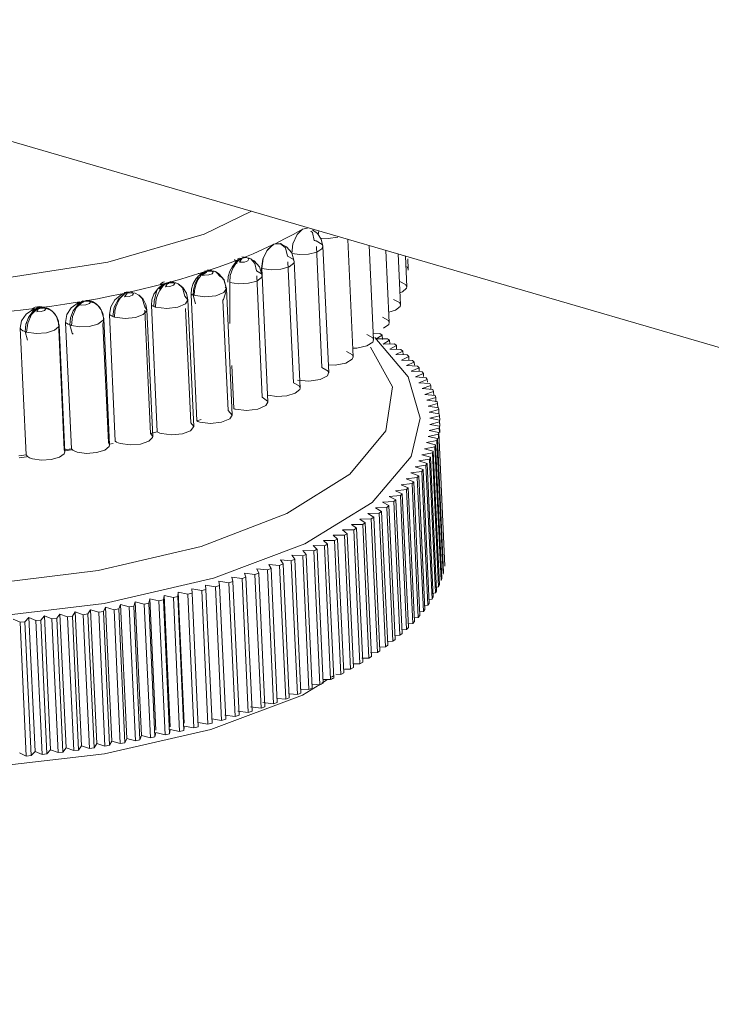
# Model space of a CAD drawing. Header units: millimetres. Extents: x 3925 to 5043, y -86 to 778.
# Tile 110 of 158: x 4814 to 4823, y 408 to 421. Entities that reach past the tile are written whole.
import ezdxf

# ---------------------------------------------------------------- set-up
doc = ezdxf.new("R2010")
doc.units = ezdxf.units.MM
doc.header["$LTSCALE"] = 46.255
doc.layers.add('140-154101-0DXF_CONTINUOUS_LINE', color=7, linetype='CONTINUOUS')

msp = doc.modelspace()

# ---------------------------------------------------------------- linework, layer by layer
at = {"layer": '140-154101-0DXF_CONTINUOUS_LINE', "color": 7, "linetype": 'Continuous', "lineweight": 0}
for p, q in [((4770.4298, 432.0486), (4852.2035, 408.2639)), ((4817.395, 418.3883), (4816.7905, 418.0949)), ((4817.9357, 418.0983), (4818.0469, 418.1616)), ((4817.9776, 418.0916), (4818.0469, 418.1616)), ((4818.1118, 418.1749), (4818.0469, 418.1616)), ((4818.1732, 418.1179), (4818.1539, 418.1358)), ((4818.1956, 418.0158), (4818.1732, 418.1179)), ((4818.2494, 418.0867), (4818.2542, 418.1384)), ((4816.7905, 418.0949), (4815.561, 417.7398)), ((4817.9248, 417.972), (4817.9776, 418.0916)), ((4818.2987, 417.9651), (4818.2208, 418.0095)), ((4818.2764, 418.0468), (4818.373, 418.0409)), ((4818.3072, 417.9423), (4818.2853, 418.0338)), ((4818.373, 418.0409), (4818.4994, 418.0594)), ((4818.6263, 418.0302), (4818.6952, 416.5319)), ((4817.4156, 417.8471), (4817.5471, 417.9047)), ((4817.5917, 417.885), (4817.5407, 417.7775)), ((4817.5461, 417.7841), (4817.6019, 417.8974)), ((4817.5471, 417.9047), (4817.6662, 417.96)), ((4817.6662, 417.96), (4817.5917, 417.885)), ((4817.6019, 417.8974), (4817.6822, 417.9677)), ((4817.6822, 417.9677), (4817.7626, 417.9769)), ((4817.7739, 417.9726), (4817.6989, 417.975)), ((4817.8439, 417.936), (4817.7626, 417.9769)), ((4817.7626, 417.9769), (4817.8289, 417.9204)), ((4817.803, 417.9424), (4817.7739, 417.9726)), ((4817.8289, 417.9204), (4817.8561, 417.8155)), ((4817.9104, 417.8478), (4817.9248, 417.972)), ((4818.1233, 417.8412), (4818.2283, 417.8678)), ((4818.2241, 417.9385), (4818.2952, 416.3936)), ((4818.3073, 417.9423), (4818.2987, 417.9651)), ((4818.3073, 417.9423), (4818.3816, 416.3264)), ((4818.8989, 417.9509), (4818.9543, 416.7467)), ((4819.1136, 417.8885), (4819.1559, 416.9686)), ((4815.561, 417.7398), (4814.1519, 417.5215)), ((4817.1231, 417.7307), (4817.2703, 417.7874)), ((4817.1563, 417.6608), (4817.2053, 417.736)), ((4817.2004, 417.7419), (4817.1771, 417.7171)), ((4817.1806, 417.7721), (4817.1972, 417.7482)), ((4817.225, 417.762), (4817.2004, 417.7419)), ((4817.227, 417.758), (4817.2053, 417.736)), ((4817.2703, 417.7875), (4817.227, 417.758)), ((4817.2472, 417.7905), (4817.2703, 417.7875)), ((4817.2703, 417.7875), (4817.2681, 417.7767)), ((4817.2703, 417.7874), (4817.4156, 417.8471)), ((4817.3019, 417.7979), (4817.2703, 417.7875)), ((4817.2761, 417.7814), (4817.2703, 417.7875)), ((4817.3323, 417.7998), (4817.2719, 417.8064)), ((4817.3323, 417.7998), (4817.3019, 417.7979)), ((4817.3051, 417.7406), (4817.3505, 417.7576)), ((4817.3665, 417.7914), (4817.3159, 417.7983)), ((4817.3612, 417.7801), (4817.3323, 417.7998)), ((4817.3505, 417.7576), (4817.3612, 417.7801)), ((4817.3875, 417.7812), (4817.3665, 417.7914)), ((4817.4317, 417.756), (4817.3666, 417.7915)), ((4817.4381, 417.7219), (4817.3875, 417.7812)), ((4817.4989, 417.679), (4817.4317, 417.756)), ((4817.5407, 417.7775), (4817.5254, 417.6594)), ((4817.5295, 417.6582), (4817.5461, 417.7841)), ((4817.8561, 417.8155), (4817.9294, 417.7768)), ((4817.8594, 417.7445), (4817.9305, 416.1997)), ((4817.9104, 417.8478), (4818.0152, 417.835)), ((4817.9294, 417.7768), (4817.9426, 417.7484)), ((4817.9426, 417.7484), (4817.9362, 417.725)), ((4817.9426, 417.7484), (4818.0169, 416.1325)), ((4818.0152, 417.835), (4818.1233, 417.8412)), ((4819.2682, 417.8435), (4819.298, 417.1949)), ((4819.3608, 417.8166), (4819.3789, 417.4233)), ((4819.3918, 417.7829), (4819.3978, 417.6513)), ((4816.6557, 417.5718), (4816.8224, 417.6262)), ((4816.7504, 417.5709), (4816.8159, 417.6229)), ((4816.8224, 417.6262), (4816.7583, 417.594)), ((4816.8485, 417.6326), (4816.7978, 417.6259)), ((4816.8159, 417.6229), (4816.9717, 417.6758)), ((4816.8159, 417.6229), (4816.918, 417.6241)), ((4816.8253, 417.6205), (4816.8159, 417.6229)), ((4816.8811, 417.6341), (4816.8329, 417.6419)), ((4816.8811, 417.6341), (4816.8485, 417.6326)), ((4816.9314, 417.619), (4816.8636, 417.6319)), ((4816.9072, 417.6135), (4816.8811, 417.6341)), ((4816.8924, 417.5909), (4816.9072, 417.6135)), ((4816.918, 417.6241), (4816.949, 417.6101)), ((4816.9758, 417.5927), (4816.9314, 417.619)), ((4816.9717, 417.6758), (4817.1231, 417.7307)), ((4817.1, 417.5546), (4817.12, 417.623)), ((4817.12, 417.623), (4817.1524, 417.6845)), ((4817.1256, 417.5704), (4817.1563, 417.6608)), ((4817.4594, 417.6305), (4817.4381, 417.7219)), ((4817.5232, 417.5895), (4817.4594, 417.6305)), ((4817.5307, 417.5681), (4817.4989, 417.679)), ((4817.5254, 417.6594), (4817.5295, 417.6582)), ((4817.5254, 417.6594), (4817.5296, 417.5681)), ((4817.647, 417.6412), (4817.5295, 417.6582)), ((4817.5336, 417.5683), (4817.5295, 417.6582)), ((4817.9362, 417.725), (4817.8761, 417.6792)), ((4819.3976, 417.6513), (4819.3818, 417.6826)), ((4819.396, 417.6381), (4819.3976, 417.6513)), ((4816.3239, 417.4758), (4816.4917, 417.5228)), ((4816.3915, 417.4861), (4816.3601, 417.4934)), ((4816.415, 417.4664), (4816.3915, 417.4861)), ((4816.4917, 417.5228), (4816.6557, 417.5718)), ((4816.6529, 417.467), (4816.6912, 417.5296)), ((4816.6721, 417.4554), (4816.7035, 417.5196)), ((4816.7113, 417.5145), (4816.7504, 417.5709)), ((4816.7583, 417.594), (4816.7123, 417.5544)), ((4816.7976, 417.5724), (4816.8502, 417.5761)), ((4816.8502, 417.5761), (4816.8924, 417.5909)), ((4817.044, 417.5155), (4816.9758, 417.5927)), ((4817.0763, 417.4036), (4817.044, 417.5155)), ((4817.0765, 417.384), (4817.0459, 417.5121)), ((4817.0951, 417.4855), (4817.1, 417.5546)), ((4817.1177, 417.478), (4817.1256, 417.5704)), ((4817.3596, 417.4691), (4817.4632, 417.4985)), ((4817.4624, 417.565), (4817.5337, 416.0146)), ((4817.5308, 417.5681), (4817.5232, 417.5895)), ((4817.5308, 417.5681), (4817.6051, 415.9522)), ((4819.364, 417.4536), (4819.2924, 417.4905)), ((4815.7966, 417.3471), (4815.9776, 417.3883)), ((4815.8908, 417.3378), (4815.8672, 417.3582)), ((4815.9776, 417.3883), (4816.1524, 417.431)), ((4816.1507, 417.3296), (4816.1964, 417.3943)), ((4816.1524, 417.431), (4816.3239, 417.4758)), ((4816.19, 417.3932), (4816.1548, 417.2449)), ((4816.2179, 417.4161), (4816.1964, 417.3943)), ((4816.2679, 417.4427), (4816.3275, 417.4742)), ((4816.2779, 417.4504), (4816.2679, 417.4427)), ((4816.3275, 417.4742), (4816.2976, 417.4259)), ((4816.2976, 417.4259), (4816.3549, 417.4286)), ((4816.3053, 417.4699), (4816.3239, 417.4758)), ((4816.4293, 417.4749), (4816.3239, 417.4758)), ((4816.3549, 417.4286), (4816.4012, 417.4445)), ((4816.4012, 417.4445), (4816.415, 417.4664)), ((4816.4582, 417.4611), (4816.4293, 417.4749)), ((4816.5134, 417.4098), (4816.4582, 417.4611)), ((4816.5186, 417.4141), (4816.4591, 417.4618)), ((4816.5454, 417.3045), (4816.5134, 417.4098)), ((4816.6243, 417.3281), (4816.6301, 417.3983)), ((4816.6301, 417.3983), (4816.6529, 417.467)), ((4816.6494, 417.3178), (4816.6537, 417.3869)), ((4816.6537, 417.3869), (4816.6721, 417.4554)), ((4816.6665, 417.3785), (4816.6633, 417.3134)), ((4817.0763, 417.4036), (4817.0432, 417.3531)), ((4817.0593, 417.4211), (4817.0763, 417.4036)), ((4817.0763, 417.4036), (4817.1507, 415.7877)), ((4817.1177, 417.4779), (4817.2309, 417.4611)), ((4817.1194, 416.9572), (4817.1177, 417.4779)), ((4817.2309, 417.4611), (4817.3596, 417.4691)), ((4819.2909, 417.3491), (4819.3264, 417.361)), ((4819.3264, 417.361), (4819.3759, 417.4065)), ((4819.3786, 417.4233), (4819.364, 417.4536)), ((4819.3759, 417.4065), (4819.3786, 417.4233)), ((4815.0142, 417.2021), (4815.1983, 417.2318)), ((4815.179, 417.1952), (4815.2534, 417.2421)), ((4815.2406, 417.2302), (4815.2488, 417.2404)), ((4815.4304, 417.273), (4815.2488, 417.2404)), ((4815.2796, 417.2398), (4815.2488, 417.2417)), ((4815.2534, 417.2421), (4815.286, 417.2501)), ((4815.286, 417.2501), (4815.3164, 417.2507)), ((4815.3954, 417.2174), (4815.2962, 417.2441)), ((4815.3821, 417.2261), (4815.3628, 417.2372)), ((4815.6096, 417.3078), (4815.4304, 417.273)), ((4815.5983, 417.1694), (4815.6528, 417.2594)), ((4815.7862, 417.3447), (4815.6096, 417.3078)), ((4815.6972, 417.2667), (4815.6429, 417.1627)), ((4815.6528, 417.2594), (4815.7357, 417.3242)), ((4815.7755, 417.3365), (4815.6972, 417.2667)), ((4815.7661, 417.3302), (4815.7804, 417.3403)), ((4815.9115, 417.3428), (4815.7966, 417.3471)), ((4815.833, 417.301), (4815.8769, 417.3165)), ((4815.8769, 417.3165), (4815.8908, 417.3378)), ((4815.959, 417.3168), (4815.9115, 417.3428)), ((4815.9998, 417.2753), (4815.959, 417.3168)), ((4816.0107, 417.2664), (4815.9595, 417.3176)), ((4816.034, 417.1683), (4815.9998, 417.2753)), ((4816.118, 417.1889), (4816.1248, 417.2601)), ((4816.1248, 417.2601), (4816.1507, 417.3296)), ((4816.1548, 417.2449), (4816.1503, 417.1732)), ((4816.5454, 417.3045), (4816.5843, 417.2565)), ((4816.5843, 417.2565), (4816.5523, 417.2068)), ((4816.5843, 417.2565), (4816.6587, 415.6406)), ((4816.6986, 415.7122), (4816.6243, 417.3281)), ((4816.801, 417.2961), (4816.6494, 417.3178)), ((4816.6803, 417.2092), (4816.6494, 417.3178)), ((4816.9389, 417.3112), (4816.801, 417.2961)), ((4817.0432, 417.3531), (4816.9389, 417.3112)), ((4817.0966, 415.8432), (4817.0317, 417.2531)), ((4819.2849, 417.2233), (4819.2115, 417.2621)), ((4814.4446, 417.1265), (4814.285, 417.1095)), ((4814.6241, 417.1478), (4814.4446, 417.1265)), ((4814.5175, 417.0757), (4814.6241, 417.1478)), ((4814.5492, 417.0339), (4814.6075, 417.1091)), ((4814.6083, 417.1143), (4814.5538, 417.0419)), ((4814.5867, 417.069), (4814.6776, 417.1546)), ((4814.6316, 417.1667), (4814.5902, 417.1434)), ((4814.5902, 417.1434), (4814.6049, 417.1156)), ((4814.6075, 417.1091), (4814.6757, 417.1563)), ((4814.6177, 417.125), (4814.6083, 417.1143)), ((4814.639, 417.1435), (4814.6119, 417.1388)), ((4814.6245, 417.1366), (4814.6309, 417.1335)), ((4814.6297, 417.1277), (4814.6812, 417.153)), ((4814.6476, 417.1397), (4814.6297, 417.1277)), ((4814.6934, 417.1736), (4814.6316, 417.1667)), ((4814.6732, 417.154), (4814.639, 417.1435)), ((4814.6975, 417.161), (4814.6476, 417.1397)), ((4814.6629, 417.1599), (4814.714, 417.1642)), ((4814.6776, 417.1545), (4814.8479, 417.1776)), ((4814.6878, 417.1517), (4814.6776, 417.1546)), ((4814.7452, 417.1649), (4814.6934, 417.1736)), ((4814.7452, 417.1649), (4814.6975, 417.161)), ((4814.7115, 417.1079), (4814.7547, 417.1231)), ((4814.714, 417.1642), (4814.7452, 417.1649)), ((4814.7496, 417.1537), (4814.7234, 417.1564)), ((4814.7689, 417.1443), (4814.7452, 417.1649)), ((4814.7547, 417.1231), (4814.7689, 417.1443)), ((4814.8469, 417.117), (4814.7979, 417.1485)), ((4814.8935, 417.0665), (4814.8469, 417.117)), ((4814.8479, 417.1776), (4815.0142, 417.2021)), ((4815.2241, 417.1904), (4815.1761, 417.2014)), ((4815.1873, 417.2097), (4815.1858, 417.2095)), ((4815.1927, 417.2133), (4815.1988, 417.2172)), ((4815.2816, 417.1935), (4815.2241, 417.1904)), ((4815.3272, 417.2098), (4815.2816, 417.1935)), ((4815.4154, 417.1978), (4815.3821, 417.2261)), ((4815.4355, 417.1868), (4815.3954, 417.2174)), ((4815.4604, 417.1584), (4815.4178, 417.2031)), ((4815.4655, 417.1487), (4815.4355, 417.1868)), ((4815.4776, 417.1318), (4815.4356, 417.1869)), ((4815.4962, 417.0901), (4815.4604, 417.1584)), ((4815.5092, 417.021), (4815.4776, 417.1318)), ((4815.5819, 417.0693), (4815.5983, 417.1694)), ((4815.6429, 417.1627), (4815.6261, 417.0453)), ((4816.0592, 417.1191), (4816.0145, 417.0701)), ((4816.034, 417.1683), (4816.06, 417.1285)), ((4816.1083, 415.5524), (4816.0358, 417.1274)), ((4816.06, 417.1285), (4816.0592, 417.1191)), ((4816.06, 417.1285), (4816.1344, 415.5126)), ((4816.1924, 415.5729), (4816.118, 417.1888)), ((4816.3161, 417.149), (4816.1712, 417.1663)), ((4816.4573, 417.1667), (4816.3161, 417.149)), ((4816.5523, 417.2068), (4816.4573, 417.1667)), ((4816.6198, 415.6886), (4816.5526, 417.1469)), ((4819.1498, 417.1025), (4819.2355, 417.1276)), ((4819.2355, 417.1276), (4819.2931, 417.1741)), ((4819.2976, 417.1949), (4819.2849, 417.2233)), ((4819.2931, 417.1741), (4819.2976, 417.1949)), ((4814.4438, 416.8944), (4814.4607, 416.9907)), ((4814.4607, 416.9907), (4814.5175, 417.0757)), ((4814.5136, 416.944), (4814.5492, 417.0339)), ((4814.5538, 417.0419), (4814.515, 416.9496)), ((4814.5387, 416.9613), (4814.5867, 417.069)), ((4814.8949, 417.0645), (4814.8815, 417.082)), ((4814.9298, 416.9883), (4814.8935, 417.0665)), ((4814.9217, 417.0076), (4814.9044, 417.0491)), ((4814.9302, 416.957), (4814.9217, 417.0076)), ((4815.0392, 417.0703), (4815.0218, 416.9708)), ((4815.0753, 416.9378), (4815.0849, 417.0299)), ((4815.11, 417.0471), (4815.0962, 416.9309)), ((4815.4349, 416.9485), (4815.5022, 416.9965)), ((4815.509, 416.9933), (4815.4962, 417.0901)), ((4815.4982, 416.953), (4815.509, 416.9933)), ((4815.5022, 416.9965), (4815.5093, 417.021)), ((4815.5093, 417.021), (4815.5836, 415.4051)), ((4815.6562, 415.4534), (4815.5819, 417.0693)), ((4815.781, 417.021), (4815.6469, 417.0383)), ((4815.915, 417.0345), (4815.781, 417.021)), ((4816.0145, 417.0701), (4815.915, 417.0345)), ((4819.1445, 416.995), (4819.0695, 417.0357)), ((4819.1555, 416.9685), (4819.1445, 416.995)), ((4814.4569, 416.8786), (4814.4438, 416.8944)), ((4814.5182, 415.2785), (4814.4438, 416.8944)), ((4814.515, 416.9496), (4814.5041, 416.852)), ((4814.5041, 416.852), (4814.5136, 416.944)), ((4814.525, 416.8451), (4814.5387, 416.9613)), ((4814.8802, 416.8702), (4814.7792, 416.8384)), ((4814.9318, 416.912), (4814.8802, 416.8702)), ((4814.9302, 416.957), (4814.938, 416.9352)), ((4814.938, 416.9352), (4814.9318, 416.912)), ((4815.0046, 415.3411), (4814.9338, 416.8796)), ((4814.938, 416.9352), (4815.0124, 415.3193)), ((4815.0352, 416.9586), (4815.0218, 416.9708)), ((4815.0218, 416.9708), (4815.0961, 415.3549)), ((4815.0962, 416.9309), (4815.2022, 416.9143)), ((4815.4982, 416.953), (4815.568, 415.4362)), ((4819.0828, 416.8965), (4819.1487, 416.9437)), ((4819.1487, 416.9437), (4819.1555, 416.9685)), ((4814.536, 416.7431), (4814.5041, 416.852)), ((4814.6475, 416.8279), (4814.525, 416.845)), ((4814.7792, 416.8384), (4814.6475, 416.8279)), ((4818.9444, 416.7713), (4818.8678, 416.8139)), ((4818.9443, 416.7179), (4818.9538, 416.7467)), ((4818.9538, 416.7467), (4818.9444, 416.7713)), ((4818.9516, 416.8256), (4819.0355, 416.8285)), ((4819.3968, 416.2738), (4818.973, 416.7786)), ((4818.9878, 416.7592), (4819.0653, 416.8086)), ((4818.9878, 416.7592), (4819.1314, 416.7624)), ((4819.0355, 416.8285), (4819.0653, 416.8086)), ((4819.0679, 416.752), (4819.0653, 416.8086)), ((4819.078, 416.6935), (4819.1594, 416.742)), ((4819.1314, 416.7624), (4819.1594, 416.742)), ((4819.1614, 416.6974), (4819.1594, 416.742)), ((4818.6901, 416.643), (4818.7433, 416.6424)), ((4818.7433, 416.6424), (4818.8697, 416.6701)), ((4818.8697, 416.6701), (4818.9443, 416.7179)), ((4818.9176, 416.6542), (4819.1957, 416.1484)), ((4819.078, 416.6935), (4819.2212, 416.6948)), ((4819.162, 416.6265), (4819.2473, 416.674)), ((4819.162, 416.6265), (4819.3049, 416.626)), ((4819.2212, 416.6948), (4819.2473, 416.674)), ((4819.24, 416.5582), (4819.329, 416.6048)), ((4819.2493, 416.6305), (4819.2473, 416.674)), ((4819.3049, 416.626), (4819.329, 416.6048)), ((4819.331, 416.5623), (4819.329, 416.6048)), ((4818.6868, 416.5546), (4818.6087, 416.5991)), ((4818.6947, 416.5319), (4818.6868, 416.5546)), ((4819.24, 416.5582), (4819.3822, 416.5558)), ((4819.311, 416.4888), (4819.4532, 416.4845)), ((4819.3116, 416.4886), (4819.4044, 416.5342)), ((4819.3822, 416.5558), (4819.4048, 416.5339)), ((4819.4062, 416.4932), (4819.4044, 416.5342)), ((4819.4532, 416.4845), (4819.4729, 416.4632)), ((4817.1695, 415.8696), (4817.1442, 416.4185)), ((4818.3745, 416.3472), (4818.2952, 416.3936)), ((4818.3769, 416.4301), (4818.4636, 416.4259)), ((4818.4636, 416.4259), (4818.5986, 416.451)), ((4819.3773, 416.4181), (4819.4737, 416.4627)), ((4819.3777, 416.418), (4819.5177, 416.412)), ((4819.4362, 416.3464), (4819.536, 416.3898)), ((4819.4755, 416.4225), (4819.4737, 416.4627)), ((4819.5177, 416.412), (4819.536, 416.3898)), ((4819.5378, 416.351), (4819.536, 416.3898)), ((4817.9848, 416.2319), (4818.1288, 416.2193)), ((4818.1288, 416.2193), (4818.2722, 416.2414)), ((4818.3811, 416.3264), (4818.3745, 416.3472)), ((4819.5481, 415.7453), (4819.3968, 416.2738)), ((4819.4362, 416.3464), (4819.5757, 416.3386)), ((4819.4888, 416.2737), (4819.592, 416.316)), ((4819.4888, 416.2737), (4819.6271, 416.2641)), ((4819.535, 416.2002), (4819.6414, 416.2414)), ((4819.5757, 416.3386), (4819.592, 416.316)), ((4819.5937, 416.2786), (4819.592, 416.316)), ((4819.6271, 416.2641), (4819.6414, 416.2414)), ((4819.6431, 416.2052), (4819.6414, 416.2414)), ((4818.0037, 416.161), (4817.9305, 416.1997)), ((4818.0166, 416.1324), (4818.0037, 416.161)), ((4819.1957, 416.1484), (4819.1113, 415.5848)), ((4819.535, 416.2002), (4819.6718, 416.1889)), ((4819.5746, 416.1259), (4819.6841, 416.1658)), ((4819.7099, 416.1128), (4819.5746, 416.1259)), ((4819.6718, 416.1889), (4819.6841, 416.1658)), ((4819.6866, 416.1117), (4819.6841, 416.1658)), ((4819.7099, 416.1128), (4819.7202, 416.0895)), ((4817.602, 415.9654), (4817.5337, 416.0146)), ((4817.6038, 416.0423), (4817.7213, 416.0253)), ((4817.7213, 416.0253), (4817.8488, 416.0339)), ((4819.6076, 416.0509), (4819.7202, 416.0895)), ((4819.7413, 416.036), (4819.6076, 416.0509)), ((4819.634, 415.9753), (4819.7495, 416.0125)), ((4819.7659, 415.9586), (4819.634, 415.9753)), ((4819.7227, 416.0351), (4819.7202, 416.0895)), ((4819.7413, 416.036), (4819.7495, 416.0125)), ((4819.752, 415.958), (4819.7495, 416.0125)), ((4817.192, 415.862), (4817.3316, 415.8447)), ((4817.6048, 415.9522), (4817.602, 415.9654)), ((4819.6538, 415.8991), (4819.772, 415.935)), ((4819.7836, 415.8807), (4819.6538, 415.8991)), ((4819.6668, 415.8224), (4819.7877, 415.8569)), ((4819.7659, 415.9586), (4819.772, 415.935)), ((4819.7745, 415.8802), (4819.772, 415.935)), ((4819.7836, 415.8807), (4819.7877, 415.8569)), ((4819.7902, 415.8021), (4819.7877, 415.8569)), ((4816.7553, 415.7296), (4816.6986, 415.7122)), ((4817.0146, 415.6956), (4817.1185, 415.7378)), ((4817.1507, 415.7877), (4817.0966, 415.8432)), ((4817.1185, 415.7378), (4817.1507, 415.7877)), ((4819.435, 415.2559), (4819.5481, 415.7453)), ((4819.7946, 415.8023), (4819.6668, 415.8224)), ((4819.6732, 415.7453), (4819.7966, 415.7784)), ((4819.7988, 415.7235), (4819.6732, 415.7453)), ((4819.7946, 415.8023), (4819.7966, 415.7784)), ((4819.7991, 415.7235), (4819.7966, 415.7784)), ((4819.7988, 415.7235), (4819.7987, 415.6995)), ((4819.8024, 415.6448), (4819.7988, 415.7235)), ((4816.6183, 415.5853), (4816.6586, 415.6406)), ((4816.6586, 415.6406), (4816.6198, 415.6886)), ((4816.7376, 415.6975), (4816.8723, 415.6802)), ((4816.8723, 415.6802), (4817.0146, 415.6956)), ((4819.7939, 415.6204), (4819.666, 415.5904)), ((4819.6729, 415.668), (4819.7987, 415.6995)), ((4819.7961, 415.6445), (4819.6729, 415.668)), ((4819.7961, 415.6445), (4819.7939, 415.6204)), ((4819.7965, 415.5657), (4819.7939, 415.6204)), ((4819.7997, 415.5659), (4819.7961, 415.6445)), ((4819.8012, 415.6447), (4819.7987, 415.6995)), ((4816.1924, 415.5729), (4816.1083, 415.5524)), ((4816.1342, 415.5126), (4816.1083, 415.5524)), ((4816.2456, 415.5504), (4816.3749, 415.5332)), ((4819.1113, 415.5848), (4818.6507, 415.0314)), ((4819.7824, 415.5412), (4819.6523, 415.5127)), ((4819.7703, 415.4859), (4819.6523, 415.5127)), ((4819.7866, 415.5653), (4819.666, 415.5904)), ((4819.7703, 415.4859), (4819.764, 415.4618)), ((4819.8489, 413.7777), (4819.7703, 415.4859)), ((4819.7866, 415.5653), (4819.7824, 415.5412)), ((4819.7849, 415.4866), (4819.7824, 415.5412)), ((4819.8652, 413.857), (4819.7866, 415.5653)), ((4815.0961, 415.3549), (4815.0046, 415.3411)), ((4815.568, 415.4362), (4815.5832, 415.4051)), ((4815.5816, 415.4159), (4815.629, 415.4231)), ((4815.6954, 415.4313), (4815.7213, 415.4224)), ((4815.7213, 415.4224), (4815.8453, 415.4053)), ((4819.7388, 415.3825), (4819.605, 415.3572)), ((4819.7173, 415.3273), (4819.605, 415.3572)), ((4819.764, 415.4618), (4819.632, 415.4349)), ((4819.7472, 415.4066), (4819.632, 415.4349)), ((4819.7472, 415.4066), (4819.7388, 415.3825)), ((4819.8174, 413.6743), (4819.7388, 415.3825)), ((4819.8258, 413.6984), (4819.7472, 415.4066)), ((4819.8426, 413.7536), (4819.764, 415.4618)), ((4814.4243, 415.2684), (4814.5182, 415.2785)), ((4814.4285, 415.2409), (4814.5218, 415.255)), ((4814.5182, 415.2785), (4814.535, 415.2595)), ((4814.535, 415.2595), (4814.5625, 415.2428)), ((4814.5625, 415.2428), (4814.5993, 415.2292)), ((4814.5993, 415.2292), (4814.7127, 415.2123)), ((4815.0118, 415.3193), (4815.0046, 415.3411)), ((4815.0109, 415.3293), (4815.098, 415.3425)), ((4815.2891, 415.2979), (4815.1705, 415.315)), ((4815.4185, 415.3071), (4815.2891, 415.2979)), ((4815.5246, 415.3395), (4815.4185, 415.3071)), ((4818.936, 414.6716), (4819.435, 415.2559)), ((4819.6682, 415.2242), (4819.5312, 415.2022)), ((4819.7069, 415.3033), (4819.5715, 415.2796)), ((4819.6807, 415.2482), (4819.5715, 415.2796)), ((4819.7468, 413.516), (4819.6682, 415.2242)), ((4819.7594, 413.54), (4819.6807, 415.2482)), ((4819.7173, 415.3273), (4819.7069, 415.3033)), ((4819.7855, 413.595), (4819.7069, 415.3033)), ((4819.7959, 413.6191), (4819.7173, 415.3273)), ((4819.6229, 415.1454), (4819.4845, 415.1251)), ((4819.5874, 415.0908), (4819.4845, 415.1251)), ((4819.6374, 415.1693), (4819.5312, 415.2022)), ((4819.6374, 415.1693), (4819.6229, 415.1454)), ((4819.7015, 413.4372), (4819.6229, 415.1454)), ((4819.716, 413.4611), (4819.6374, 415.1693)), ((4819.5123, 414.989), (4819.3717, 414.9721)), ((4819.4677, 414.935), (4819.3717, 414.9721)), ((4819.5709, 415.067), (4819.4313, 415.0484)), ((4819.5308, 415.0127), (4819.4313, 415.0484)), ((4819.5308, 415.0127), (4819.5123, 414.989)), ((4819.5909, 413.2808), (4819.5123, 414.989)), ((4819.6094, 413.3044), (4819.5308, 415.0127)), ((4819.5874, 415.0908), (4819.5709, 415.067)), ((4819.6495, 413.3588), (4819.5709, 415.067)), ((4819.666, 413.3826), (4819.5874, 415.0908)), ((4819.4473, 414.9115), (4819.3057, 414.8964)), ((4819.3981, 414.858), (4819.3057, 414.8964)), ((4819.3981, 414.858), (4819.3757, 414.8347)), ((4819.4768, 413.1497), (4819.3981, 414.858)), ((4819.4677, 414.935), (4819.4473, 414.9115)), ((4819.5259, 413.2033), (4819.4473, 414.9115)), ((4819.5463, 413.2268), (4819.4677, 414.935)), ((4819.2978, 414.7585), (4819.155, 414.7469)), ((4819.2399, 414.706), (4819.155, 414.7469)), ((4819.3757, 414.8347), (4819.2334, 414.8213)), ((4819.3222, 414.7816), (4819.2334, 414.8213)), ((4819.3222, 414.7816), (4819.2978, 414.7585)), ((4819.3765, 413.0503), (4819.2978, 414.7585)), ((4819.4008, 413.0734), (4819.3222, 414.7816)), ((4819.4544, 413.1265), (4819.3757, 414.8347)), ((4818.0755, 414.1426), (4818.936, 414.6716)), ((4819.1233, 414.6086), (4818.9797, 414.6006)), ((4819.0568, 414.5573), (4818.9797, 414.6006)), ((4819.2137, 414.6831), (4819.0704, 414.6734)), ((4819.1514, 414.6312), (4819.0704, 414.6734)), ((4819.1514, 414.6312), (4819.1233, 414.6086)), ((4819.2019, 412.9004), (4819.1233, 414.6086)), ((4819.2301, 412.9229), (4819.1514, 414.6312)), ((4819.2399, 414.706), (4819.2137, 414.6831)), ((4819.2923, 412.9749), (4819.2137, 414.6831)), ((4819.3185, 412.9977), (4819.2399, 414.706)), ((4819.0269, 414.535), (4818.8832, 414.5289)), ((4818.9562, 414.4844), (4818.8832, 414.5289)), ((4818.9562, 414.4844), (4818.9245, 414.4625)), ((4819.0348, 412.7762), (4818.9562, 414.4844)), ((4819.0568, 414.5573), (4819.0269, 414.535)), ((4819.1055, 412.8268), (4819.0269, 414.535)), ((4819.1355, 412.8491), (4819.0568, 414.5573)), ((4818.8162, 414.391), (4818.6727, 414.3885)), ((4818.6727, 414.3885), (4818.7374, 414.342)), ((4818.7374, 414.342), (4818.7021, 414.3207)), ((4818.816, 412.6337), (4818.7374, 414.342)), ((4818.9245, 414.4625), (4818.7808, 414.4581)), ((4818.8497, 414.4126), (4818.7808, 414.4581)), ((4818.8497, 414.4126), (4818.8162, 414.391)), ((4818.8948, 412.6828), (4818.8162, 414.391)), ((4818.9283, 412.7044), (4818.8497, 414.4126)), ((4819.0031, 412.7542), (4818.9245, 414.4625)), ((4818.5824, 414.2517), (4818.4398, 414.2528)), ((4818.4398, 414.2528), (4818.4959, 414.2045)), ((4818.7021, 414.3207), (4818.559, 414.32)), ((4818.559, 414.32), (4818.6194, 414.2726)), ((4818.6194, 414.2726), (4818.5824, 414.2517)), ((4818.661, 412.5435), (4818.5824, 414.2517)), ((4818.698, 412.5643), (4818.6194, 414.2726)), ((4818.7807, 412.6125), (4818.7021, 414.3207)), ((4816.9098, 413.7026), (4818.0755, 414.1426)), ((4818.3265, 414.1177), (4818.1855, 414.1225)), ((4818.1855, 414.1225), (4818.2327, 414.0725)), ((4818.4572, 414.184), (4818.3153, 414.187)), ((4818.3153, 414.187), (4818.367, 414.1377)), ((4818.4051, 412.4095), (4818.3265, 414.1177)), ((4818.4456, 412.4294), (4818.367, 414.1377)), ((4818.4959, 414.2045), (4818.4572, 414.184)), ((4818.5359, 412.4758), (4818.4572, 414.184)), ((4818.5745, 412.4962), (4818.4959, 414.2045)), ((4818.0501, 413.9897), (4817.911, 413.9981)), ((4817.911, 413.9981), (4817.9492, 413.9466)), ((4818.0934, 414.0087), (4818.0501, 413.9897)), ((4818.1287, 412.2814), (4818.0501, 413.9897)), ((4818.1912, 414.053), (4818.0507, 414.0595)), ((4818.0507, 414.0595), (4818.0934, 414.0087)), ((4818.1721, 412.3005), (4818.0934, 414.0087)), ((4818.2698, 412.3447), (4818.1912, 414.0529)), ((4818.3113, 412.3643), (4818.2327, 414.0725)), ((4817.7539, 413.8681), (4817.6175, 413.88)), ((4817.6175, 413.88), (4817.6464, 413.8274)), ((4817.8001, 413.8861), (4817.7539, 413.8681)), ((4817.8325, 412.1598), (4817.7539, 413.8681)), ((4817.9044, 413.928), (4817.7666, 413.9382)), ((4817.7666, 413.9382), (4817.8001, 413.8861)), ((4817.8787, 412.1779), (4817.8001, 413.8861)), ((4817.9492, 413.9466), (4817.9044, 413.928)), ((4817.983, 412.2198), (4817.9044, 413.928)), ((4817.9492, 413.9466), (4818.0278, 412.2384)), ((4815.4382, 413.8019), (4813.9926, 413.627)), ((4817.1443, 413.7162), (4817.2755, 413.699)), ((4817.1443, 413.7162), (4817.1591, 413.6622)), ((4817.3257, 413.7153), (4817.2755, 413.699)), ((4817.3062, 413.769), (4817.4393, 413.7535)), ((4817.3062, 413.769), (4817.3257, 413.7153)), ((4817.4043, 412.0071), (4817.3257, 413.7153)), ((4817.4882, 413.7704), (4817.4393, 413.7535)), ((4817.5179, 412.0452), (4817.4393, 413.7535)), ((4817.464, 413.8236), (4817.5988, 413.8099)), ((4817.464, 413.8236), (4817.4882, 413.7704)), ((4817.5668, 412.0622), (4817.4882, 413.7704)), ((4817.6464, 413.8274), (4817.5988, 413.8099)), ((4817.6774, 412.1016), (4817.5988, 413.8099)), ((4817.725, 412.1191), (4817.6464, 413.8274)), ((4819.8426, 413.7536), (4819.8489, 413.7777)), ((4815.5157, 413.3813), (4816.9098, 413.7026)), ((4816.8089, 413.6165), (4816.9359, 413.5958)), ((4816.8089, 413.6165), (4816.8142, 413.5618)), ((4816.9885, 413.611), (4816.9359, 413.5958)), ((4817.0146, 411.8876), (4816.9359, 413.5958)), ((4816.9785, 413.6654), (4817.1077, 413.6464)), ((4816.9785, 413.6654), (4816.9885, 413.611)), ((4817.0672, 411.9027), (4816.9885, 413.611)), ((4817.1591, 413.6622), (4817.1077, 413.6464)), ((4817.1863, 411.9382), (4817.1077, 413.6464)), ((4817.2377, 411.9539), (4817.1591, 413.6622)), ((4817.3541, 411.9907), (4817.2755, 413.699)), ((4819.7508, 413.589), (4819.7855, 413.595)), ((4819.7855, 413.595), (4819.7959, 413.6191)), ((4819.8174, 413.6743), (4819.8258, 413.6984)), ((4816.2796, 413.4822), (4816.2707, 413.427)), ((4816.2796, 413.4822), (4816.3994, 413.4566)), ((4816.3566, 411.8083), (4816.2796, 413.4822)), ((4816.4551, 413.4698), (4816.3994, 413.4566)), ((4816.4593, 413.5249), (4816.4551, 413.4698)), ((4816.5337, 411.7615), (4816.4551, 413.4698)), ((4816.4593, 413.5249), (4816.5816, 413.5008)), ((4816.5362, 411.8532), (4816.4593, 413.5249)), ((4816.6363, 413.5147), (4816.5816, 413.5008)), ((4816.6602, 411.7926), (4816.5816, 413.5008)), ((4816.6358, 413.5696), (4816.7605, 413.5473)), ((4816.6358, 413.5696), (4816.6363, 413.5147)), ((4816.715, 411.8065), (4816.6363, 413.5147)), ((4816.8142, 413.5618), (4816.7605, 413.5473)), ((4816.8391, 411.839), (4816.7605, 413.5473)), ((4816.8928, 411.8536), (4816.8142, 413.5618)), ((4819.7015, 413.4372), (4819.716, 413.4611)), ((4819.7082, 413.5098), (4819.7468, 413.516)), ((4819.7468, 413.516), (4819.7592, 413.5398)), ((4813.9955, 413.2016), (4815.5157, 413.3813)), ((4815.5329, 413.3336), (4815.5054, 413.2788)), ((4815.5332, 413.3338), (4815.6414, 413.3019)), ((4815.6118, 411.6255), (4815.5332, 413.3338)), ((4815.7235, 413.3675), (4815.7004, 413.3123)), ((4815.7235, 413.3675), (4815.8348, 413.3371)), ((4815.8021, 411.6592), (4815.7235, 413.3675)), ((4815.8931, 413.3483), (4815.8348, 413.3371)), ((4815.9134, 411.6289), (4815.8348, 413.3371)), ((4815.9115, 413.4035), (4815.8931, 413.3483)), ((4815.9718, 411.64), (4815.8931, 413.3483)), ((4815.9115, 413.4035), (4816.0258, 413.3746)), ((4815.9901, 411.6952), (4815.9115, 413.4035)), ((4816.0833, 413.3865), (4816.0258, 413.3746)), ((4816.1044, 411.6664), (4816.0258, 413.3746)), ((4816.0969, 413.4417), (4816.0833, 413.3865)), ((4816.1619, 411.6783), (4816.0833, 413.3865)), ((4816.0969, 413.4417), (4816.214, 413.4145)), ((4816.1741, 411.7655), (4816.0969, 413.4417)), ((4816.2707, 413.427), (4816.214, 413.4145)), ((4816.2926, 411.7062), (4816.214, 413.4145)), ((4816.3493, 411.7188), (4816.2707, 413.427)), ((4816.478, 411.7483), (4816.3994, 413.4566)), ((4819.603, 413.3526), (4819.6495, 413.3588)), ((4819.6495, 413.3588), (4819.666, 413.3826)), ((4819.6589, 413.4309), (4819.7015, 413.4372)), ((4814.7521, 413.2227), (4814.706, 413.1688)), ((4814.7521, 413.2227), (4814.8469, 413.1851)), ((4814.8307, 411.5144), (4814.7521, 413.2227)), ((4814.9499, 413.2468), (4814.9083, 413.1926)), ((4814.9499, 413.2468), (4815.0482, 413.2106)), ((4815.0285, 411.5386), (4814.9499, 413.2468)), ((4815.1091, 413.2189), (4815.0482, 413.2106)), ((4815.1268, 411.5024), (4815.0482, 413.2106)), ((4815.1461, 413.2734), (4815.1091, 413.2189)), ((4815.1877, 411.5106), (4815.1091, 413.2189)), ((4815.1461, 413.2734), (4815.2479, 413.2386)), ((4815.2247, 411.5652), (4815.1461, 413.2734)), ((4815.3082, 413.2476), (4815.2479, 413.2386)), ((4815.3265, 411.5304), (4815.2479, 413.2386)), ((4815.3406, 413.3024), (4815.3082, 413.2476)), ((4815.3868, 411.5394), (4815.3082, 413.2476)), ((4815.3406, 413.3024), (4815.4457, 413.2691)), ((4815.4192, 411.5942), (4815.3406, 413.3024)), ((4815.5054, 413.2788), (4815.4457, 413.2691)), ((4815.5243, 411.5608), (4815.4457, 413.2691)), ((4815.584, 411.5705), (4815.5054, 413.2788)), ((4815.7201, 411.5936), (4815.6414, 413.3019)), ((4815.7004, 413.3123), (4815.6418, 413.302)), ((4815.779, 411.6041), (4815.7004, 413.3123)), ((4819.5259, 413.2033), (4819.5463, 413.2268)), ((4819.5406, 413.2747), (4819.5909, 413.2808)), ((4819.5909, 413.2808), (4819.6094, 413.3044)), ((4814.3529, 413.1817), (4814.4403, 413.1416)), ((4814.5024, 413.1475), (4814.4403, 413.1416)), ((4814.519, 411.4333), (4814.4403, 413.1416)), ((4814.5024, 413.1475), (4814.553, 413.2009)), ((4814.581, 411.4393), (4814.5024, 413.1475)), ((4814.553, 413.2009), (4814.6442, 413.1621)), ((4814.6316, 411.4927), (4814.553, 413.2009)), ((4814.706, 413.1688), (4814.6442, 413.1621)), ((4814.7228, 411.4538), (4814.6442, 413.1621)), ((4814.7846, 411.4606), (4814.706, 413.1688)), ((4814.9083, 413.1926), (4814.8469, 413.1851)), ((4814.9255, 411.4769), (4814.8469, 413.1851)), ((4814.9869, 411.4844), (4814.9083, 413.1926)), ((4819.3963, 413.121), (4819.4544, 413.1265)), ((4819.4544, 413.1265), (4819.4768, 413.1497)), ((4819.4717, 413.1975), (4819.5259, 413.2033)), ((4819.2268, 412.9704), (4819.2923, 412.9749)), ((4819.2923, 412.9749), (4819.3185, 412.9977)), ((4819.3147, 413.0453), (4819.3765, 413.0503)), ((4819.3765, 413.0503), (4819.4008, 413.0734)), ((4819.1055, 412.8268), (4819.1355, 412.8491)), ((4819.1328, 412.8965), (4819.2019, 412.9004)), ((4819.2019, 412.9004), (4819.2301, 412.9229)), ((4818.9178, 412.7517), (4819.0031, 412.7542)), ((4819.0031, 412.7542), (4819.0348, 412.7762)), ((4819.0328, 412.8237), (4819.1055, 412.8268)), ((4818.6925, 412.6121), (4818.7807, 412.6125)), ((4818.7807, 412.6125), (4818.816, 412.6337)), ((4818.8041, 412.6812), (4818.8948, 412.6828)), ((4818.8948, 412.6828), (4818.9283, 412.7044)), ((4818.4443, 412.4582), (4818.417, 412.4413)), ((4818.4747, 412.4771), (4818.5359, 412.4758)), ((4818.5359, 412.4758), (4818.5745, 412.4962)), ((4818.5828, 412.5441), (4818.661, 412.5435)), ((4818.661, 412.5435), (4818.698, 412.5643)), ((4818.2674, 412.3486), (4818.0456, 412.2111)), ((4818.1743, 412.3492), (4818.2698, 412.3447)), ((4818.3677, 412.4108), (4818.2944, 412.3654)), ((4818.3129, 412.4126), (4818.4051, 412.4095)), ((4818.0456, 412.2111), (4816.8783, 411.7723)), ((4817.8824, 412.2272), (4817.983, 412.2198)), ((4817.983, 412.2198), (4818.0278, 412.2384)), ((4818.0308, 412.2873), (4818.1287, 412.2814)), ((4818.1287, 412.2814), (4818.1721, 412.3005)), ((4817.6774, 412.1016), (4817.5426, 412.1154)), ((4817.6774, 412.1016), (4817.725, 412.1191)), ((4817.7294, 412.1689), (4817.8325, 412.1598)), ((4817.8325, 412.1598), (4817.8787, 412.1779)), ((4817.1863, 411.9382), (4817.0571, 411.9571)), ((4817.1863, 411.9382), (4817.2377, 411.9539)), ((4817.3541, 411.9907), (4817.2229, 412.008)), ((4817.3541, 411.9907), (4817.4043, 412.0071)), ((4817.5179, 412.0452), (4817.3848, 412.0608)), ((4817.5179, 412.0452), (4817.5668, 412.0622)), ((4816.8391, 411.839), (4816.7144, 411.8614)), ((4816.715, 411.8065), (4816.7146, 411.8377)), ((4816.8391, 411.839), (4816.8928, 411.8536)), ((4817.0146, 411.8876), (4816.8875, 411.9083)), ((4817.0146, 411.8876), (4817.0672, 411.9027)), ((4816.8783, 411.7723), (4815.5183, 411.4616)), ((4816.1619, 411.6783), (4816.1756, 411.7335)), ((4816.2926, 411.7062), (4816.1756, 411.7335)), ((4816.2926, 411.7062), (4816.3493, 411.7188)), ((4816.3493, 411.7188), (4816.3582, 411.774)), ((4816.478, 411.7483), (4816.3582, 411.774)), ((4816.478, 411.7483), (4816.5337, 411.7615)), ((4816.5337, 411.7615), (4816.5368, 411.8019)), ((4816.6602, 411.7926), (4816.5379, 411.8166)), ((4816.6602, 411.7926), (4816.715, 411.8065)), ((4815.3868, 411.5394), (4815.4192, 411.5942)), ((4815.5243, 411.5608), (4815.4192, 411.5942)), ((4815.584, 411.5705), (4815.6117, 411.6255)), ((4815.7201, 411.5936), (4815.6118, 411.6255)), ((4815.7203, 411.5938), (4815.779, 411.6041)), ((4815.779, 411.6041), (4815.8021, 411.6592)), ((4815.9134, 411.6289), (4815.8021, 411.6592)), ((4815.9134, 411.6289), (4815.9718, 411.64)), ((4815.9718, 411.64), (4815.9901, 411.6952)), ((4816.1044, 411.6664), (4815.9901, 411.6952)), ((4816.1044, 411.6664), (4816.1619, 411.6783)), ((4815.5183, 411.4616), (4814.0458, 411.2902)), ((4814.519, 411.4333), (4814.4315, 411.4735)), ((4814.6316, 411.4927), (4814.581, 411.4393)), ((4814.7228, 411.4538), (4814.6316, 411.4927)), ((4814.7228, 411.4538), (4814.7846, 411.4606)), ((4814.7846, 411.4606), (4814.8307, 411.5144)), ((4814.9255, 411.4769), (4814.8307, 411.5144)), ((4814.9255, 411.4769), (4814.9869, 411.4844)), ((4814.9869, 411.4844), (4815.0285, 411.5386)), ((4815.1268, 411.5024), (4815.0285, 411.5386)), ((4815.1268, 411.5024), (4815.1877, 411.5106)), ((4815.1877, 411.5106), (4815.2247, 411.5652)), ((4815.3265, 411.5304), (4815.2247, 411.5652)), ((4815.3265, 411.5304), (4815.3868, 411.5394)), ((4815.5243, 411.5608), (4815.584, 411.5705)), ((4814.519, 411.4333), (4814.581, 411.4393))]:
    msp.add_line(p, q, dxfattribs=at)
for points in [[(4818.2853, 418.0338), (4818.2374, 418.1044), (4818.1757, 418.1511)], [(4817.6989, 417.975), (4817.8194, 418.0361), (4817.9357, 418.0983)], [(4818.2207, 418.0095), (4818.2126, 418.0117), (4818.2042, 418.0138), (4818.1956, 418.0158)], [(4817.9425, 417.7484), (4817.9109, 417.8591), (4817.8439, 417.936)], [(4818.2283, 417.8678), (4818.2957, 417.9113), (4818.3073, 417.9423)], [(4817.1845, 417.7294), (4817.1991, 417.7392), (4817.2003, 417.7481), (4817.2097, 417.738)], [(4817.2097, 417.738), (4817.2089, 417.7305), (4817.2072, 417.7214), (4817.1845, 417.7294)], [(4817.2203, 417.7631), (4817.2112, 417.7584), (4817.2041, 417.7535), (4817.1972, 417.7482)], [(4817.2279, 417.769), (4817.2195, 417.7814), (4817.2472, 417.7905)], [(4817.225, 417.762), (4817.2405, 417.7725), (4817.2561, 417.7811), (4817.2703, 417.7874)], [(4817.2703, 417.7875), (4817.2599, 417.7822), (4817.2279, 417.769)], [(4817.2681, 417.7767), (4817.2491, 417.7674), (4817.2327, 417.764)], [(4817.2707, 417.7873), (4817.2445, 417.7372), (4817.3051, 417.7406)], [(4817.2703, 417.7875), (4817.2577, 417.7766), (4817.2761, 417.7814)], [(4817.3159, 417.7983), (4817.3012, 417.7963), (4817.286, 417.7927), (4817.2703, 417.7874)], [(4817.2703, 417.7875), (4817.2783, 417.791), (4817.2862, 417.794), (4817.304, 417.7981)], [(4816.7978, 417.6259), (4816.8207, 417.6098), (4816.8031, 417.5973), (4816.7825, 417.5857), (4816.7654, 417.5745), (4816.7754, 417.5697), (4816.7976, 417.5724)], [(4816.7846, 417.6065), (4816.8139, 417.6123), (4816.8159, 417.6229)], [(4816.8159, 417.6229), (4816.8139, 417.6139), (4816.8228, 417.6175), (4816.8253, 417.6205)], [(4816.8636, 417.6319), (4816.8482, 417.6304), (4816.8323, 417.6274), (4816.8159, 417.6229)], [(4816.8369, 417.6311), (4816.8299, 417.6288), (4816.8229, 417.6261), (4816.8159, 417.6229)], [(4816.8611, 417.6331), (4816.8511, 417.6336), (4816.843, 417.633), (4816.8369, 417.6311)], [(4816.999, 417.5518), (4816.9429, 417.6129), (4816.9314, 417.619)], [(4817.0459, 417.5121), (4816.9775, 417.5914), (4816.949, 417.6101)], [(4817.1771, 417.7171), (4817.1647, 417.7015), (4817.1524, 417.6845)], [(4817.8761, 417.6792), (4817.7726, 417.6495), (4817.647, 417.6412)], [(4816.2862, 417.49), (4816.2671, 417.4846), (4816.2348, 417.4615), (4816.2511, 417.4369)], [(4816.3005, 417.4705), (4816.3455, 417.4822), (4816.3478, 417.4807)], [(4816.3478, 417.4807), (4816.3431, 417.4832), (4816.3467, 417.4832), (4816.3536, 417.4854), (4816.3572, 417.4858), (4816.3617, 417.4862), (4816.3695, 417.4866), (4816.3771, 417.4868), (4816.3844, 417.4866), (4816.3915, 417.4861)], [(4816.7113, 417.5145), (4816.6836, 417.4512), (4816.6665, 417.3785)], [(4816.7123, 417.5544), (4816.7052, 417.5467), (4816.6981, 417.5383), (4816.6912, 417.5296)], [(4816.7035, 417.5196), (4816.7129, 417.5338), (4816.7164, 417.5503)], [(4816.7135, 417.5945), (4816.7293, 417.5954), (4816.7544, 417.6008), (4816.7846, 417.6065)], [(4817.4632, 417.4985), (4817.5228, 417.5421), (4817.5308, 417.5681)], [(4815.7736, 417.3468), (4815.7771, 417.3519), (4815.7967, 417.3574), (4815.8187, 417.3552)], [(4815.8189, 417.3552), (4815.8234, 417.3553), (4815.8281, 417.3572), (4815.8327, 417.3578), (4815.8371, 417.3582), (4815.8449, 417.3587), (4815.8526, 417.3588), (4815.86, 417.3587), (4815.8672, 417.3582)], [(4816.1712, 417.1663), (4816.1751, 417.2359), (4816.1849, 417.2824), (4816.195, 417.3138), (4816.2058, 417.3404), (4816.2251, 417.3776)], [(4816.2687, 417.4529), (4816.2425, 417.4361), (4816.2179, 417.4161)], [(4816.2209, 417.3939), (4816.2222, 417.4172), (4816.2437, 417.4358), (4816.2702, 417.4504)], [(4816.2545, 417.4356), (4816.2418, 417.4185), (4816.2209, 417.3939)], [(4816.2251, 417.3776), (4816.2409, 417.4017), (4816.256, 417.4211), (4816.2702, 417.4361)], [(4816.2702, 417.4504), (4816.2656, 417.4474), (4816.2583, 417.4423), (4816.2545, 417.4356)], [(4816.2687, 417.4529), (4816.2873, 417.4625), (4816.3053, 417.4699)], [(4816.2702, 417.4361), (4816.2836, 417.4519), (4816.2954, 417.4636)], [(4816.2998, 417.4644), (4816.2888, 417.4578), (4816.2779, 417.4504)], [(4816.2954, 417.4636), (4816.321, 417.4664), (4816.3239, 417.4758)], [(4816.3005, 417.4705), (4816.3397, 417.4684), (4816.315, 417.4647)], [(4816.315, 417.4647), (4816.3044, 417.4679), (4816.3078, 417.4673), (4816.3005, 417.4705)], [(4816.3488, 417.4738), (4816.3333, 417.4669), (4816.3108, 417.4667), (4816.3014, 417.4699)], [(4816.5842, 417.2565), (4816.5648, 417.3423), (4816.5186, 417.4141)], [(4817.0317, 417.2531), (4817.0402, 417.2622), (4817.0765, 417.384)], [(4815.1983, 417.2318), (4815.0945, 417.1564), (4815.0392, 417.0703)], [(4815.2488, 417.2404), (4815.158, 417.1548), (4815.11, 417.0471)], [(4815.1761, 417.2014), (4815.1873, 417.2097), (4815.1988, 417.2172), (4815.2435, 417.2438)], [(4815.1877, 417.2228), (4815.2126, 417.2281), (4815.2432, 417.2394)], [(4815.236, 417.2339), (4815.2256, 417.2315), (4815.2412, 417.2461)], [(4815.2412, 417.2461), (4815.2396, 417.2396), (4815.236, 417.2339)], [(4815.2488, 417.2404), (4815.2593, 417.2365), (4815.2556, 417.2351), (4815.2499, 417.2323), (4815.2406, 417.2302)], [(4815.2962, 417.2441), (4815.2771, 417.2436), (4815.263, 417.2424), (4815.2488, 417.2404)], [(4815.3336, 417.2438), (4815.3087, 417.2424), (4815.2796, 417.2398)], [(4815.3164, 417.2507), (4815.3398, 417.2316), (4815.3272, 417.2098)], [(4815.3628, 417.2372), (4815.355, 417.2404), (4815.3336, 417.2438)], [(4815.4178, 417.2031), (4815.3721, 417.2328), (4815.3628, 417.2372)], [(4815.647, 417.0384), (4815.6517, 417.1135), (4815.6645, 417.1676), (4815.6786, 417.2057), (4815.6915, 417.2329), (4815.7027, 417.2527)], [(4815.7027, 417.2527), (4815.7122, 417.2675), (4815.7247, 417.2846)], [(4815.7247, 417.2846), (4815.7434, 417.306), (4815.756, 417.3182)], [(4815.7357, 417.3242), (4815.7522, 417.3323), (4815.7691, 417.339), (4815.7862, 417.3447)], [(4815.756, 417.3182), (4815.7628, 417.3278), (4815.7996, 417.3479)], [(4815.7808, 417.3402), (4815.7757, 417.3429), (4815.7736, 417.3468)], [(4815.8072, 417.3428), (4815.775, 417.2978), (4815.833, 417.301)], [(4815.7804, 417.3403), (4815.8188, 417.3552), (4815.8189, 417.3552)], [(4816.06, 417.1285), (4816.0458, 417.2007), (4816.0107, 417.2664)], [(4816.6243, 417.3281), (4816.6321, 417.3245), (4816.6405, 417.321), (4816.6494, 417.3178)], [(4814.6049, 417.1156), (4814.6178, 417.125), (4814.6309, 417.1334), (4814.6629, 417.1599)], [(4814.6506, 417.145), (4814.7807, 417.1555), (4814.7979, 417.1485)], [(4814.6812, 417.153), (4814.6532, 417.1045), (4814.7115, 417.1079)], [(4814.6776, 417.1546), (4814.6697, 417.1445), (4814.6786, 417.1465), (4814.6849, 417.1496), (4814.6878, 417.1517)], [(4814.7234, 417.1564), (4814.7116, 417.1567), (4814.6933, 417.1561), (4814.6776, 417.1545)], [(4814.8285, 417.126), (4814.8013, 417.1394), (4814.7749, 417.1483), (4814.7496, 417.1537)], [(4814.8815, 417.082), (4814.8556, 417.1073), (4814.8285, 417.126)], [(4815.0849, 417.0299), (4815.1205, 417.1198), (4815.179, 417.1952)], [(4816.118, 417.1888), (4816.1277, 417.1833), (4816.1385, 417.1781), (4816.1504, 417.1732)], [(4816.1504, 417.1732), (4816.1571, 417.1708), (4816.164, 417.1685), (4816.1712, 417.1663)], [(4814.938, 416.9352), (4814.9065, 417.0456), (4814.8948, 417.0645)], [(4814.9338, 416.8796), (4814.9348, 416.8821), (4814.9298, 416.9883)], [(4815.5819, 417.0693), (4815.5942, 417.0606), (4815.6089, 417.0525), (4815.6261, 417.0453)], [(4815.6261, 417.0453), (4815.6328, 417.0428), (4815.6397, 417.0405), (4815.6469, 417.0383)], [(4814.5041, 416.852), (4814.4772, 416.8644), (4814.4569, 416.8786)], [(4815.0753, 416.9378), (4815.0533, 416.9475), (4815.0352, 416.9586)], [(4815.0962, 416.9309), (4815.089, 416.933), (4815.082, 416.9354), (4815.0753, 416.9378)], [(4815.0753, 416.9378), (4815.1048, 416.8333), (4815.1188, 416.8212)], [(4815.2022, 416.9143), (4815.3237, 416.9198), (4815.4349, 416.9485)], [(4814.5041, 416.852), (4814.5108, 416.8495), (4814.5177, 416.8472), (4814.525, 416.845)], [(4818.5986, 416.451), (4818.6821, 416.4991), (4818.6947, 416.5319)], [(4818.2722, 416.2414), (4818.365, 416.2897), (4818.3811, 416.3264)], [(4817.8488, 416.0339), (4817.9556, 416.0657), (4818.0122, 416.1121), (4818.0166, 416.1324)], [(4817.1695, 415.8696), (4817.1767, 415.867), (4817.1842, 415.8644), (4817.192, 415.862)], [(4817.3316, 415.8447), (4817.4781, 415.8624), (4817.5802, 415.908), (4817.6048, 415.9522)], [(4816.6986, 415.7122), (4816.7105, 415.7069), (4816.7235, 415.702), (4816.7376, 415.6975)], [(4815.8453, 415.4053), (4815.9791, 415.4165), (4816.0851, 415.4521), (4816.1333, 415.5021), (4816.1342, 415.5126)], [(4816.1924, 415.5729), (4816.2077, 415.5646), (4816.2255, 415.5571), (4816.2456, 415.5504)], [(4816.3749, 415.5332), (4816.5131, 415.5464), (4816.6183, 415.5853)], [(4815.1705, 415.315), (4815.139, 415.3262), (4815.114, 415.3397), (4815.0961, 415.3549)], [(4815.5832, 415.4051), (4815.5798, 415.3866), (4815.5246, 415.3395)], [(4815.6562, 415.4534), (4815.6735, 415.4417), (4815.6954, 415.4313)], [(4814.7127, 415.2123), (4814.8373, 415.2197), (4814.943, 415.2489), (4815.0041, 415.2928), (4815.0118, 415.3193)], [(4819.6805, 415.2481), (4819.6765, 415.2401), (4819.6724, 415.2322), (4819.6682, 415.2242)], [(4818.6507, 415.0314), (4817.846, 414.5286), (4816.7521, 414.1097), (4815.4382, 413.8019)], [(4818.3265, 414.1177), (4818.3399, 414.1243), (4818.3535, 414.1309), (4818.367, 414.1377)], [(4818.1912, 414.053), (4818.2053, 414.0595), (4818.2189, 414.0661), (4818.2327, 414.0725)], [(4818.3115, 412.3643), (4818.2975, 412.3578), (4818.2839, 412.3512), (4818.2698, 412.3447)], [(4818.4454, 412.4294), (4818.4321, 412.4227), (4818.4185, 412.4161), (4818.4051, 412.4095)]]:
    msp.add_lwpolyline(points, dxfattribs=at)

doc.saveas('drawing.dxf')
